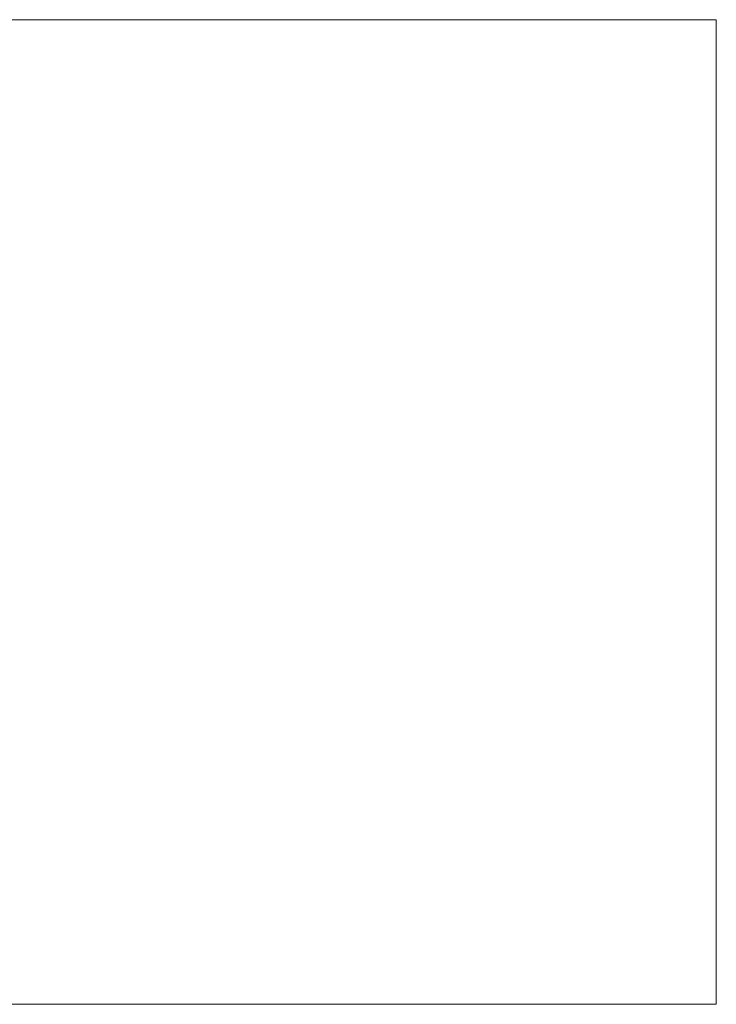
# Model space of a CAD drawing. Header units: inches. Extents: x 0 to 842, y 0 to 595.
# Tile 7 of 7: x 421 to 842, y 0 to 595. Entities that reach past the tile are written whole.
import ezdxf

# ---------------------------------------------------------------- set-up
doc = ezdxf.new("R2010")
doc.units = ezdxf.units.IN
doc.header["$MEASUREMENT"] = 0
doc.layers.add('Capa 1', color=7, linetype='Continuous')

# ---------------------------------------------------------------- blocks, each defined once
blk = doc.blocks.new('block 2')
at = {"layer": 'Capa 1', "lineweight": 0}
blk.add_lwpolyline([(0, 595.28), (841.89, 595.28), (841.89, 0), (0, 0), (0, 595.28)], dxfattribs=at)
blk = doc.blocks.new('block 3')
at = {"layer": 'Capa 1', "lineweight": 0}
blk.add_lwpolyline([(0, 595.28), (841.89, 595.28), (841.89, 0), (0, 0), (0, 595.28)], dxfattribs=at)
blk = doc.blocks.new('block 4')
at = {"layer": 'Capa 1', "lineweight": 0}
blk.add_lwpolyline([(0, 595.28), (841.89, 595.28), (841.89, 0), (0, 0), (0, 595.28)], dxfattribs=at)
blk = doc.blocks.new('block 5')
at = {"layer": 'Capa 1', "lineweight": 0}
blk.add_lwpolyline([(0, 595.28), (841.89, 595.28), (841.89, 0), (0, 0), (0, 595.28)], dxfattribs=at)
blk = doc.blocks.new('block 6')
at = {"layer": 'Capa 1', "lineweight": 0}
blk.add_lwpolyline([(0, 595.28), (841.89, 595.28), (841.89, 0), (0, 0), (0, 595.28)], dxfattribs=at)
blk = doc.blocks.new('block 7')
at = {"layer": 'Capa 1', "lineweight": 0}
blk.add_lwpolyline([(0, 595.28), (841.89, 595.28), (841.89, 0), (0, 0), (0, 595.28)], dxfattribs=at)
blk = doc.blocks.new('block 8')
at = {"layer": 'Capa 1', "lineweight": 0}
blk.add_lwpolyline([(0, 595.28), (841.89, 595.28), (841.89, 0), (0, 0), (0, 595.28)], dxfattribs=at)
blk = doc.blocks.new('block 9')
at = {"layer": 'Capa 1', "lineweight": 0}
blk.add_lwpolyline([(0, 595.28), (841.89, 595.28), (841.89, 0), (0, 0), (0, 595.28)], dxfattribs=at)

msp = doc.modelspace()

# ---------------------------------------------------------------- block references
at = {"layer": 'Capa 1'}
for name in ['block 2', 'block 3', 'block 4', 'block 5', 'block 6', 'block 7', 'block 8', 'block 9']:
    msp.add_blockref(name, (0, 0), dxfattribs=at)

doc.saveas('drawing.dxf')
